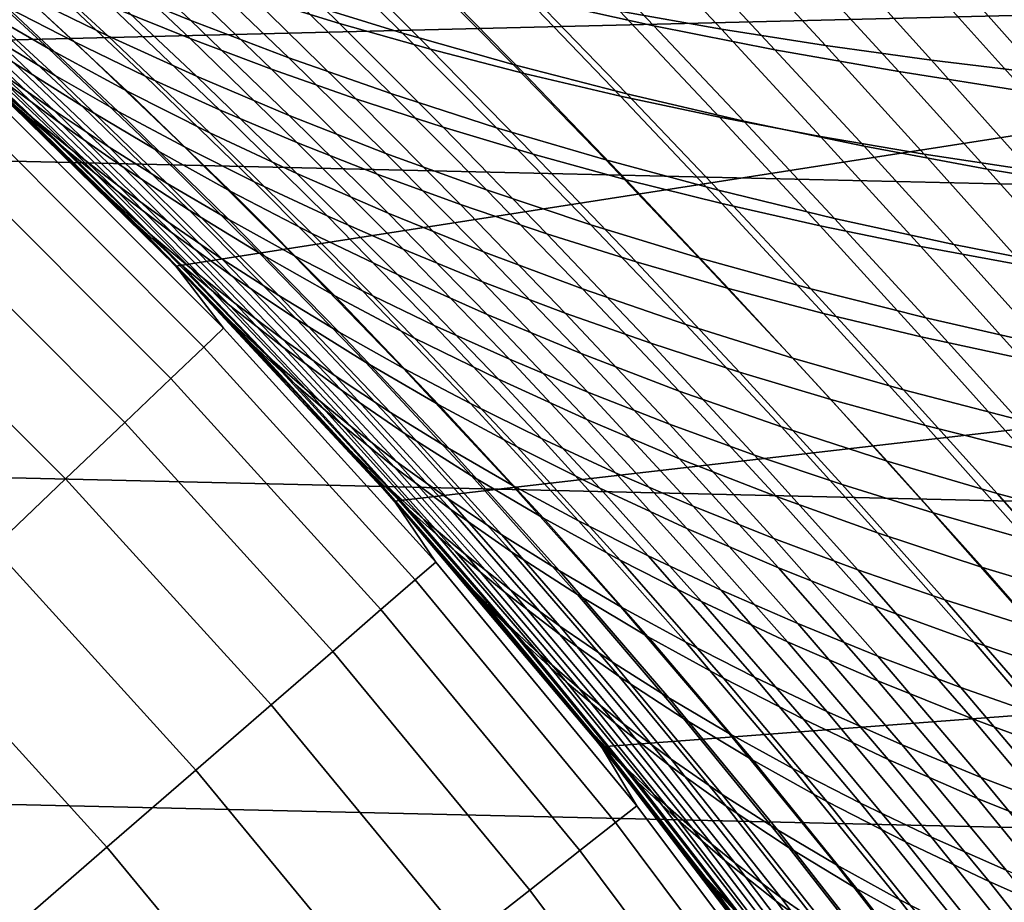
# Model space of a CAD drawing. Header units: metres. Extents: x -28 to 70, y -212 to 28.
# Tile 171 of 239: x 15.23 to 18.49, y 13.26 to 16.18. Entities that reach past the tile are written whole.
import ezdxf

# ---------------------------------------------------------------- set-up
doc = ezdxf.new("R2010")
doc.units = ezdxf.units.M
doc.layers.add('solid_10_261_102_XXX', color=7, linetype='CONTINUOUS')

msp = doc.modelspace()

# ---------------------------------------------------------------- linework, layer by layer
at = {"layer": 'solid_10_261_102_XXX'}
for points in [[(-21.156691, 17.568279, -5), (21.94552, 16.572386, -5), (22.687424, 15.541261, -5), (-21.94552, 16.572386, -5)], [(20.771799, 17.249125), (14.186542, 16.814932), (14.982368, 16.109892), (21.546238, 16.271437)], [(15.480692, 16.307676, 97.314438), (15.150466, 16.6098, 97.80468), (15.467878, 16.484259, 98.103676), (15.792743, 16.179701, 97.621788)], [(-21.94552, 16.572386, -5), (22.687424, 15.541261, -5), (23.381018, 14.476808, -5), (-22.687424, 15.541261, -5)], [(15.238788, 16.266237, 96.194435), (14.896406, 16.574593, 96.678741), (15.181817, 16.439505, 96.99971), (15.518419, 16.129484, 96.523689)], [(15.650108, 16.590458, 129.123581), (15.993521, 16.260326, 129.652634), (16.285652, 16.170101, 129.390259), (15.945509, 16.504211, 128.866028)], [(15.076754, 16.228533, 95.042366), (14.721894, 16.546419, 95.521194), (14.973234, 16.405464, 95.859871), (15.321954, 16.086668, 95.389191)], [(14.814704, 16.557917, 131.890518), (15.183752, 16.224306, 132.398849), (15.407482, 16.108843, 132.092209), (15.042739, 16.444721, 131.58934)], [(15.174341, 16.555542, 130.48114), (15.530687, 16.225433, 130.999084), (15.790187, 16.120129, 130.711563), (15.437654, 16.45343, 130.198822)], [(16.140007, 16.247585, 98.675957), (15.826487, 16.549767, 99.164291), (16.185089, 16.44306, 99.427467), (16.494133, 16.137615, 98.947037)], [(16.935631, 16.2493, 99.919678), (16.637316, 16.554848, 100.407692), (17.031662, 16.472048, 100.62796), (17.326588, 16.162701, 100.146988)], [(16.888317, 16.552044, 127.387894), (17.213425, 16.210506, 127.921028), (17.550343, 16.150778, 127.709099), (17.227182, 16.496845, 127.179329)], [(15.945509, 16.504211, 128.866028), (16.285652, 16.170101, 129.390259), (16.586966, 16.084604, 129.136032), (16.249804, 16.422804, 128.616333)], [(15.792743, 16.179701, 97.621788), (15.467878, 16.484259, 98.103676), (15.797823, 16.363327, 98.39447), (16.117678, 16.056175, 97.920624)], [(17.326588, 16.162701, 100.146988), (17.031662, 16.472048, 100.62796), (17.43531, 16.39625, 100.835205), (17.727261, 16.083103, 100.36071)], [(17.227182, 16.496845, 127.179329), (17.550343, 16.150778, 127.709099), (17.894472, 16.096691, 127.50798), (17.572933, 16.447277, 126.981117)], [(14.769315, 16.459261, 133.020599), (15.146428, 16.116846, 133.515396), (15.343581, 15.997408, 133.197876), (14.971057, 16.341335, 132.708588)], [(15.042739, 16.444721, 131.58934), (15.407482, 16.108843, 132.092209), (15.64214, 15.995438, 131.789505), (15.281469, 16.333763, 131.291946)], [(15.518419, 16.129484, 96.523689), (15.181817, 16.439505, 96.99971), (15.480692, 16.307676, 97.314438), (15.811844, 15.995811, 96.846466)], [(15.437654, 16.45343, 130.198822), (15.790187, 16.120129, 130.711563), (16.059761, 16.018246, 130.430145), (15.710784, 16.354897, 129.922409)], [(16.494133, 16.137615, 98.947037), (16.185089, 16.44306, 99.427467), (16.554947, 16.342793, 99.679573), (16.859903, 16.033987, 99.206612)], [(17.572933, 16.447277, 126.981117), (17.894472, 16.096691, 127.50798), (18.245422, 16.048323, 127.31823), (17.92518, 16.403395, 126.79377)], [(18.60281, 16.005745, 127.140373), (18.851276, 16.100578, 126.790726), (18.540989, 16.454157, 126.271507), (18.283535, 16.365246, 126.61779)], [(15.321954, 16.086668, 95.389191), (14.973234, 16.405464, 95.859871), (15.238788, 16.266237, 96.194435), (15.581675, 15.946358, 95.73172)], [(16.249804, 16.422804, 128.616333), (16.586966, 16.084604, 129.136032), (16.897249, 16.004208, 128.890717), (16.562769, 16.346598, 128.375183)], [(17.92518, 16.403395, 126.79377), (18.245422, 16.048323, 127.31823), (18.60281, 16.005745, 127.140373), (18.283535, 16.365246, 126.61779)], [(15.207068, 16.040171, 94.226593), (14.845917, 16.370937, 94.692513), (15.076754, 16.228533, 95.042366), (15.43173, 15.89738, 94.584267)], [(17.727261, 16.083103, 100.36071), (17.43531, 16.39625, 100.835205), (17.847704, 16.327534, 101.028671), (18.137093, 16.010618, 100.560043)], [(15.257833, 15.866045, 135.760071), (14.86318, 16.235382, 135.286453), (14.725789, 16.348619, 135.608551), (15.125985, 15.979445, 136.087875)], [(14.785203, 16.355171, 134.154114), (15.170547, 16.001123, 134.637299), (15.340749, 15.881471, 134.312027), (14.960338, 16.23633, 133.834442)], [(14.971057, 16.341335, 132.708588), (15.343581, 15.997408, 133.197876), (15.551907, 15.878708, 132.882721), (15.183752, 16.224306, 132.398849)], [(15.710784, 16.354897, 129.922409), (16.059761, 16.018246, 130.430145), (16.339201, 15.920176, 130.155624), (15.993521, 16.260326, 129.652634)], [(16.117678, 16.056175, 97.920624), (15.797823, 16.363327, 98.39447), (16.140007, 16.247585, 98.675957), (16.455208, 15.937694, 98.209808)], [(16.859903, 16.033987, 99.206612), (16.554947, 16.342793, 99.679573), (16.935631, 16.2493, 99.919678), (17.236891, 15.937057, 99.453712)], [(16.562769, 16.346598, 128.375183), (16.897249, 16.004208, 128.890717), (17.2162, 15.929151, 128.654953), (16.884106, 16.275805, 128.143234)], [(15.174845, 15.977146, 93.045059), (14.800925, 16.322769, 93.506905), (14.996865, 16.182314, 93.867043), (15.364289, 15.836864, 93.412827)], [(15.281469, 16.333763, 131.291946), (15.64214, 15.995438, 131.789505), (15.887523, 15.884494, 131.491516), (15.530687, 16.225433, 130.999084)], [(15.811844, 15.995811, 96.846466), (15.480692, 16.307676, 97.314438), (15.792743, 16.179701, 97.621788), (16.118773, 15.865824, 97.161598)], [(18.137093, 16.010618, 100.560043), (17.847704, 16.327534, 101.028671), (18.268286, 16.265984, 101.207603), (18.555527, 15.945354, 100.744202)], [(18.555527, 15.945354, 100.744202), (18.268286, 16.265984, 101.207603), (18.602184, 16.318464, 101.528809), (18.881144, 16.002165, 101.071533)], [(21.546238, 16.271437), (14.982368, 16.109892), (15.743198, 15.367227)], [(21.546238, 16.271437), (15.743198, 15.367227), (16.467257, 14.588675), (22.274694, 15.259029)], [(16.884106, 16.275805, 128.143234), (17.2162, 15.929151, 128.654953), (17.543438, 15.859529, 128.429321), (17.213425, 16.210506, 127.921028)], [(14.999737, 16.114616, 92.677933), (15.380067, 15.752286, 92.226715), (15.225931, 15.885392, 91.854111), (14.838763, 16.248243, 92.312767)], [(15.581675, 15.946358, 95.73172), (15.238788, 16.266237, 96.194435), (15.518419, 16.129484, 96.523689), (15.855783, 15.808351, 96.068733)], [(15.993521, 16.260326, 129.652634), (16.339201, 15.920176, 130.155624), (16.628304, 15.826315, 129.888779), (16.285652, 16.170101, 129.390259)], [(16.455208, 15.937694, 98.209808), (16.140007, 16.247585, 98.675957), (16.494133, 16.137615, 98.947037), (16.80504, 15.824852, 98.488205)], [(17.236891, 15.937057, 99.453712), (16.935631, 16.2493, 99.919678), (17.326588, 16.162701, 100.146988), (17.624544, 15.846966, 99.687508)], [(14.86318, 16.235382, 135.286453), (15.257833, 15.866045, 135.760071), (15.400709, 15.749762, 135.430359), (15.011395, 16.119322, 134.962402)], [(14.960338, 16.23633, 133.834442), (15.340749, 15.881471, 134.312027), (15.522117, 15.761054, 133.987473), (15.146428, 16.116846, 133.515396)], [(15.43173, 15.89738, 94.584267), (15.076754, 16.228533, 95.042366), (15.321954, 16.086668, 95.389191), (15.671047, 15.754983, 94.938751)], [(15.183752, 16.224306, 132.398849), (15.551907, 15.878708, 132.882721), (15.771491, 15.761415, 132.570816), (15.407482, 16.108843, 132.092209)], [(15.530687, 16.225433, 130.999084), (15.887523, 15.884494, 131.491516), (16.143427, 15.776414, 131.199051), (15.790187, 16.120129, 130.711563)], [(17.213425, 16.210506, 127.921028), (17.543438, 15.859529, 128.429321), (17.878578, 15.795436, 128.214371), (17.550343, 16.150778, 127.709099)], [(15.364289, 15.836864, 93.412827), (14.996865, 16.182314, 93.867043), (15.207068, 16.040171, 94.226593), (15.56827, 15.694798, 93.779907)], [(16.118773, 15.865824, 97.161598), (15.792743, 16.179701, 97.621788), (16.117678, 16.056175, 97.920624), (16.438919, 15.740125, 97.467903)], [(16.285652, 16.170101, 129.390259), (16.628304, 15.826315, 129.888779), (16.926859, 15.73706, 129.630371), (16.586966, 16.084604, 129.136032)], [(17.624544, 15.846966, 99.687508), (17.326588, 16.162701, 100.146988), (17.727261, 16.083103, 100.36071), (18.022306, 15.763847, 99.907181)], [(17.550343, 16.150778, 127.709099), (17.878578, 15.795436, 128.214371), (18.221235, 15.736969, 128.010696), (17.894472, 16.096691, 127.50798)], [(14.982348, 16.109911, 143.052673), (15.161324, 15.900738, 144.561661), (15.900738, 15.161324, 144.561661), (15.743177, 15.36725, 143.052673)], [(15.35021, 15.759792, 136.80426), (15.094171, 16.005186, 136.510666), (14.982348, 16.109911, 143.052673), (15.743177, 15.36725, 143.052673)], [(15.943182, 15.159649, 90.539162), (15.743198, 15.367227), (14.982368, 16.109892), (15.700871, 15.410472, 90.804291)], [(15.455972, 15.656083, 91.078369), (15.700871, 15.410472, 90.804291), (14.982368, 16.109892)], [(15.208993, 15.896117, 91.360954), (15.455972, 15.656083, 91.078369), (14.982368, 16.109892)], [(15.380067, 15.752286, 92.226715), (14.999737, 16.114616, 92.677933), (15.174845, 15.977146, 93.045059), (15.548605, 15.615315, 92.601212)], [(15.011395, 16.119322, 134.962402), (15.400709, 15.749762, 135.430359), (15.554731, 15.631273, 135.09964), (15.170547, 16.001123, 134.637299)], [(15.146428, 16.116846, 133.515396), (15.522117, 15.761054, 133.987473), (15.714762, 15.640557, 133.66452), (15.343581, 15.997408, 133.197876)], [(15.407482, 16.108843, 132.092209), (15.771491, 15.761415, 132.570816), (16.00223, 15.646025, 132.262985), (15.64214, 15.995438, 131.789505)], [(15.855783, 15.808351, 96.068733), (15.518419, 16.129484, 96.523689), (15.811844, 15.995811, 96.846466), (16.143997, 15.673258, 96.399025)], [(15.790187, 16.120129, 130.711563), (16.143427, 15.776414, 131.199051), (16.409647, 15.6716, 130.912918), (16.059761, 16.018246, 130.430145)], [(16.80504, 15.824852, 98.488205), (16.494133, 16.137615, 98.947037), (16.859903, 16.033987, 99.206612), (17.166883, 15.718237, 98.754669)], [(15.671047, 15.754983, 94.938751), (15.321954, 16.086668, 95.389191), (15.581675, 15.946358, 95.73172), (15.92518, 15.61399, 95.288757)], [(16.586966, 16.084604, 129.136032), (16.926859, 15.73706, 129.630371), (17.234657, 15.652796, 129.38118), (16.897249, 16.004208, 128.890717)], [(18.022306, 15.763847, 99.907181), (17.727261, 16.083103, 100.36071), (18.137093, 16.010618, 100.560043), (18.429621, 15.687835, 100.111885)], [(17.894472, 16.096691, 127.50798), (18.221235, 15.736969, 128.010696), (18.571028, 15.68422, 127.818848), (18.245422, 16.048323, 127.31823)], [(16.438919, 15.740125, 97.467903), (16.117678, 16.056175, 97.920624), (16.455208, 15.937694, 98.209808), (16.771997, 15.61932, 97.764229)], [(18.245422, 16.048323, 127.31823), (18.571028, 15.68422, 127.818848), (18.927568, 15.637283, 127.639389), (18.60281, 16.005745, 127.140373)], [(15.56827, 15.694798, 93.779907), (15.207068, 16.040171, 94.226593), (15.43173, 15.89738, 94.584267), (15.786989, 15.551978, 94.144966)], [(16.059761, 16.018246, 130.430145), (16.409647, 15.6716, 130.912918), (16.685984, 15.570456, 130.633911), (16.339201, 15.920176, 130.155624)], [(17.166883, 15.718237, 98.754669), (16.859903, 16.033987, 99.206612), (17.236891, 15.937057, 99.453712), (17.54031, 15.618219, 99.008217)], [(18.429621, 15.687835, 100.111885), (18.137093, 16.010618, 100.560043), (18.555527, 15.945354, 100.744202), (18.84593, 15.619061, 100.300804)], [(15.525694, 15.591456, 136.548431), (15.125985, 15.979445, 136.087875), (15.094171, 16.005186, 136.510666), (15.35021, 15.759792, 136.80426)], [(15.651918, 15.478269, 136.21489), (15.257833, 15.866045, 135.760071), (15.125985, 15.979445, 136.087875), (15.525694, 15.591456, 136.548431)], [(15.170547, 16.001123, 134.637299), (15.554731, 15.631273, 135.09964), (15.720016, 15.511257, 134.768814), (15.340749, 15.881471, 134.312027)], [(15.343581, 15.997408, 133.197876), (15.714762, 15.640557, 133.66452), (15.918797, 15.520669, 133.34407), (15.551907, 15.878708, 132.882721)], [(15.64214, 15.995438, 131.789505), (16.00223, 15.646025, 132.262985), (16.243923, 15.532943, 131.960052), (15.887523, 15.884494, 131.491516)], [(16.143997, 15.673258, 96.399025), (15.811844, 15.995811, 96.846466), (16.118773, 15.865824, 97.161598), (16.446032, 15.541688, 96.721397)], [(16.897249, 16.004208, 128.890717), (17.234657, 15.652796, 129.38118), (17.551403, 15.573772, 129.141907), (17.2162, 15.929151, 128.654953)], [(15.548605, 15.615315, 92.601212), (15.174845, 15.977146, 93.045059), (15.364289, 15.836864, 93.412827), (15.731751, 15.475492, 92.97625)], [(15.92518, 15.61399, 95.288757), (15.581675, 15.946358, 95.73172), (15.855783, 15.808351, 96.068733), (16.194004, 15.475149, 95.633034)], [(16.339201, 15.920176, 130.155624), (16.685984, 15.570456, 130.633911), (16.972229, 15.473382, 130.362839), (16.628304, 15.826315, 129.888779)], [(16.771997, 15.61932, 97.764229), (16.455208, 15.937694, 98.209808), (16.80504, 15.824852, 98.488205), (17.11772, 15.504014, 98.049385)], [(17.2162, 15.929151, 128.654953), (17.551403, 15.573772, 129.141907), (17.876717, 15.500105, 128.913132), (17.543438, 15.859529, 128.429321)], [(17.54031, 15.618219, 99.008217), (17.236891, 15.937057, 99.453712), (17.624544, 15.846966, 99.687508), (17.92477, 15.524963, 99.247978)], [(15.900738, 15.161324, 144.561661), (15.161324, 15.900738, 144.561661), (15.099116, 15.835498, 146.086594), (15.835498, 15.099116, 146.086594)], [(15.225931, 15.885392, 91.854111), (15.612879, 15.504888, 91.41201), (15.455972, 15.656083, 91.078369), (15.208993, 15.896117, 91.360954)], [(15.380067, 15.752286, 92.226715), (15.760321, 15.3725, 91.791779), (15.612879, 15.504888, 91.41201), (15.225931, 15.885392, 91.854111)], [(15.340749, 15.881471, 134.312027), (15.720016, 15.511257, 134.768814), (15.896681, 15.390392, 134.438797), (15.522117, 15.761054, 133.987473)], [(15.786989, 15.551978, 94.144966), (15.43173, 15.89738, 94.584267), (15.671047, 15.754983, 94.938751), (16.020651, 15.409435, 94.506683)], [(15.887523, 15.884494, 131.491516), (16.243923, 15.532943, 131.960052), (16.496368, 15.422576, 131.662842), (16.143427, 15.776414, 131.199051)], [(15.257833, 15.866045, 135.760071), (15.651918, 15.478269, 136.21489), (15.789391, 15.36219, 135.879501), (15.400709, 15.749762, 135.430359)], [(15.551907, 15.878708, 132.882721), (15.918797, 15.520669, 133.34407), (16.134315, 15.402053, 133.027008), (15.771491, 15.761415, 132.570816)], [(16.446032, 15.541688, 96.721397), (16.118773, 15.865824, 97.161598), (16.438919, 15.740125, 97.467903), (16.7616, 15.414249, 97.03466)], [(17.543438, 15.859529, 128.429321), (17.876717, 15.500105, 128.913132), (18.210218, 15.431904, 128.695435), (17.878578, 15.795436, 128.214371)], [(15.835498, 15.099116, 146.086594), (15.099116, 15.835498, 146.086594), (14.995213, 15.726526, 147.606766), (15.726526, 14.995213, 147.606766)], [(15.731751, 15.475492, 92.97625), (15.364289, 15.836864, 93.412827), (15.56827, 15.694798, 93.779907), (15.929712, 15.333833, 93.350479)], [(16.628304, 15.826315, 129.888779), (16.972229, 15.473382, 130.362839), (17.268183, 15.380782, 130.100494), (16.926859, 15.73706, 129.630371)], [(17.11772, 15.504014, 98.049385), (16.80504, 15.824852, 98.488205), (17.166883, 15.718237, 98.754669), (17.475792, 15.394802, 98.322227)], [(17.92477, 15.524963, 99.247978), (17.624544, 15.846966, 99.687508), (18.022306, 15.763847, 99.907181), (18.319712, 15.438621, 99.473099)], [(16.194004, 15.475149, 95.633034), (15.855783, 15.808351, 96.068733), (16.143997, 15.673258, 96.399025), (16.477232, 15.339068, 95.97036)], [(17.878578, 15.795436, 128.214371), (18.210218, 15.431904, 128.695435), (18.551529, 15.369281, 128.489426), (18.221235, 15.736969, 128.010696)], [(15.604395, 15.508155, 137.089478), (15.35021, 15.759792, 136.80426), (15.743177, 15.36725, 143.052673)], [(15.925197, 15.18308, 136.991867), (15.525694, 15.591456, 136.548431), (15.35021, 15.759792, 136.80426), (15.604395, 15.508155, 137.089478)], [(15.760321, 15.3725, 91.791779), (15.380067, 15.752286, 92.226715), (15.548605, 15.615315, 92.601212), (15.922444, 15.236278, 92.173347)], [(15.400709, 15.749762, 135.430359), (15.789391, 15.36219, 135.879501), (15.938229, 15.243886, 135.543167), (15.554731, 15.631273, 135.09964)], [(15.522117, 15.761054, 133.987473), (15.896681, 15.390392, 134.438797), (16.084841, 15.269356, 134.110504), (15.714762, 15.640557, 133.66452)], [(16.020651, 15.409435, 94.506683), (15.671047, 15.754983, 94.938751), (15.92518, 15.61399, 95.288757), (16.269421, 15.268169, 94.863724)], [(15.771491, 15.761415, 132.570816), (16.134315, 15.402053, 133.027008), (16.361216, 15.285206, 132.714188), (16.00223, 15.646025, 132.262985)], [(16.143427, 15.776414, 131.199051), (16.496368, 15.422576, 131.662842), (16.759365, 15.31533, 131.372177), (16.409647, 15.6716, 130.912918)], [(18.319712, 15.438621, 99.473099), (18.022306, 15.763847, 99.907181), (18.429621, 15.687835, 100.111885), (18.724577, 15.359344, 99.682709)], [(15.726526, 14.995213, 147.606766), (14.995213, 15.726526, 147.606766), (14.849775, 15.573997, 149.119751), (15.573997, 14.849775, 149.119751)], [(16.7616, 15.414249, 97.03466), (16.438919, 15.740125, 97.467903), (16.771997, 15.61932, 97.764229), (17.09042, 15.291552, 97.337608)], [(16.926859, 15.73706, 129.630371), (17.268183, 15.380782, 130.100494), (17.573635, 15.293052, 129.847702), (17.234657, 15.652796, 129.38118)], [(17.475792, 15.394802, 98.322227), (17.166883, 15.718237, 98.754669), (17.54031, 15.618219, 99.008217), (17.845795, 15.292069, 98.581711)], [(18.221235, 15.736969, 128.010696), (18.551529, 15.369281, 128.489426), (18.900265, 15.312345, 128.29567), (18.571028, 15.68422, 127.818848)], [(15.929712, 15.333833, 93.350479), (15.56827, 15.694798, 93.779907), (15.786989, 15.551978, 94.144966), (16.142694, 15.191348, 93.722549)], [(18.724577, 15.359344, 99.682709), (18.429621, 15.687835, 100.111885), (18.84593, 15.619061, 100.300804), (19.138809, 15.287289, 99.875954)], [(15.999379, 15.105822, 90.985458), (15.700871, 15.410472, 90.804291), (15.455972, 15.656083, 91.078369), (15.612879, 15.504888, 91.41201)], [(16.477232, 15.339068, 95.97036), (16.143997, 15.673258, 96.399025), (16.446032, 15.541688, 96.721397), (16.774584, 15.206357, 96.2995)], [(16.409647, 15.6716, 130.912918), (16.759365, 15.31533, 131.372177), (17.032711, 15.21161, 131.088882), (16.685984, 15.570456, 130.633911)], [(17.234657, 15.652796, 129.38118), (17.573635, 15.293052, 129.847702), (17.888292, 15.21045, 129.605118), (17.551403, 15.573772, 129.141907)], [(15.554731, 15.631273, 135.09964), (15.938229, 15.243886, 135.543167), (16.098551, 15.124022, 135.206818), (15.720016, 15.511257, 134.768814)], [(15.714762, 15.640557, 133.66452), (16.084841, 15.269356, 134.110504), (16.284616, 15.148826, 133.784836), (15.918797, 15.520669, 133.34407)], [(16.00223, 15.646025, 132.262985), (16.361216, 15.285206, 132.714188), (16.599295, 15.170531, 132.406433), (16.243923, 15.532943, 131.960052)], [(17.09042, 15.291552, 97.337608), (16.771997, 15.61932, 97.764229), (17.11772, 15.504014, 98.049385), (17.432203, 15.174202, 97.629036)], [(16.045671, 15.070539, 136.652557), (15.651918, 15.478269, 136.21489), (15.525694, 15.591456, 136.548431), (15.925197, 15.18308, 136.991867)], [(15.922444, 15.236278, 92.173347), (15.548605, 15.615315, 92.601212), (15.731751, 15.475492, 92.97625), (16.099457, 15.097211, 92.555344)], [(16.269421, 15.268169, 94.863724), (15.92518, 15.61399, 95.288757), (16.194004, 15.475149, 95.633034), (16.533173, 15.128922, 95.214828)], [(17.845795, 15.292069, 98.581711), (17.54031, 15.618219, 99.008217), (17.92477, 15.524963, 99.247978), (18.227179, 15.195994, 98.82695)], [(15.573997, 14.849775, 149.119751), (14.849775, 15.573997, 149.119751), (14.663034, 15.378148, 150.623184), (15.378148, 14.663034, 150.623184)], [(16.685984, 15.570456, 130.633911), (17.032711, 15.21161, 131.088882), (17.316206, 15.111822, 130.813766), (16.972229, 15.473382, 130.362839)], [(17.551403, 15.573772, 129.141907), (17.888292, 15.21045, 129.605118), (18.211784, 15.133105, 129.373398), (17.876717, 15.500105, 128.913132)], [(-22.687424, 15.541261, -5), (23.381018, 14.476808, -5), (24.02458, 13.381686, -5), (-23.381018, 14.476808, -5)], [(16.142694, 15.191348, 93.722549), (15.786989, 15.551978, 94.144966), (16.020651, 15.409435, 94.506683), (16.370901, 15.049052, 94.091095)], [(16.243923, 15.532943, 131.960052), (16.599295, 15.170531, 132.406433), (16.848351, 15.058435, 132.104599), (16.496368, 15.422576, 131.662842)], [(16.774584, 15.206357, 96.2995), (16.446032, 15.541688, 96.721397), (16.7616, 15.414249, 97.03466), (17.085772, 15.077623, 96.619232)], [(18.227179, 15.195994, 98.82695), (17.92477, 15.524963, 99.247978), (18.319712, 15.438621, 99.473099), (18.619392, 15.106748, 99.05706)], [(15.856096, 15.250712, 137.366425), (15.604395, 15.508155, 137.089478), (15.743177, 15.36725, 143.052673)], [(15.925197, 15.18308, 136.991867), (15.604395, 15.508155, 137.089478), (15.856096, 15.250712, 137.366425)], [(15.760321, 15.3725, 91.791779), (16.140245, 14.97437, 91.372139), (15.999379, 15.105822, 90.985458), (15.612879, 15.504888, 91.41201)], [(15.720016, 15.511257, 134.768814), (16.098551, 15.124022, 135.206818), (16.270477, 15.003262, 134.871384), (15.896681, 15.390392, 134.438797)], [(15.918797, 15.520669, 133.34407), (16.284616, 15.148826, 133.784836), (16.496098, 15.029462, 133.462692), (16.134315, 15.402053, 133.027008)], [(17.432203, 15.174202, 97.629036), (17.11772, 15.504014, 98.049385), (17.475792, 15.394802, 98.322227), (17.786659, 15.062801, 97.907761)], [(17.876717, 15.500105, 128.913132), (18.211784, 15.133105, 129.373398), (18.543732, 15.061141, 129.153137), (18.210218, 15.431904, 128.695435)], [(15.651918, 15.478269, 136.21489), (16.045671, 15.070539, 136.652557), (16.177628, 14.955149, 136.311462), (15.789391, 15.36219, 135.879501)], [(16.099457, 15.097211, 92.555344), (15.731751, 15.475492, 92.97625), (15.929712, 15.333833, 93.350479), (16.291569, 14.956293, 92.936394)], [(16.533173, 15.128922, 95.214828), (16.194004, 15.475149, 95.633034), (16.477232, 15.339068, 95.97036), (16.811623, 14.992295, 95.558731)], [(16.972229, 15.473382, 130.362839), (17.316206, 15.111822, 130.813766), (17.609646, 15.016374, 130.547668), (17.268183, 15.380782, 130.100494)], [(18.210218, 15.431904, 128.695435), (18.543732, 15.061141, 129.153137), (18.883757, 14.994682, 128.944946), (18.551529, 15.369281, 128.489426)], [(18.619392, 15.106748, 99.05706), (18.319712, 15.438621, 99.473099), (18.724577, 15.359344, 99.682709), (19.021879, 15.024498, 99.271156)], [(15.999379, 15.105822, 90.985458), (15.943182, 15.159649, 90.539162), (15.700871, 15.410472, 90.804291)], [(16.370901, 15.049052, 94.091095), (16.020651, 15.409435, 94.506683), (16.269421, 15.268169, 94.863724), (16.614508, 14.907929, 94.454781)], [(16.134315, 15.402053, 133.027008), (16.496098, 15.029462, 133.462692), (16.719187, 14.91175, 133.144958), (16.361216, 15.285206, 132.714188)], [(16.496368, 15.422576, 131.662842), (16.848351, 15.058435, 132.104599), (17.108187, 14.949324, 131.809525), (16.759365, 15.31533, 131.372177)], [(17.085772, 15.077623, 96.619232), (16.7616, 15.414249, 97.03466), (17.09042, 15.291552, 97.337608), (17.410515, 14.953474, 96.928337)], [(17.786659, 15.062801, 97.907761), (17.475792, 15.394802, 98.322227), (17.845795, 15.292069, 98.581711), (18.153372, 14.957744, 98.172722)], [(15.378148, 14.663034, 150.623184), (14.663034, 15.378148, 150.623184), (14.435283, 15.139289, 152.1147), (15.139289, 14.435283, 152.1147)], [(15.743177, 15.36725, 143.052673), (15.900738, 15.161324, 144.561661), (16.604134, 14.387563, 144.561661), (16.467236, 14.588698, 143.052673)], [(16.105282, 14.987324, 137.635132), (15.856096, 15.250712, 137.366425), (15.743177, 15.36725, 143.052673), (16.467236, 14.588698, 143.052673)], [(16.652809, 14.376507, 89.796791), (16.467257, 14.588675), (15.743198, 15.367227), (16.41947, 14.642439, 90.036079)], [(16.182796, 14.903594, 90.283318), (16.41947, 14.642439, 90.036079), (15.743198, 15.367227)], [(15.943182, 15.159649, 90.539162), (16.182796, 14.903594, 90.283318), (15.743198, 15.367227)], [(16.140245, 14.97437, 91.372139), (15.760321, 15.3725, 91.791779), (15.922444, 15.236278, 92.173347), (16.296083, 14.839162, 91.760498)], [(15.789391, 15.36219, 135.879501), (16.177628, 14.955149, 136.311462), (16.321186, 14.837558, 135.969513), (15.938229, 15.243886, 135.543167)], [(15.896681, 15.390392, 134.438797), (16.270477, 15.003262, 134.871384), (16.454126, 14.882272, 134.537781), (16.084841, 15.269356, 134.110504)], [(17.268183, 15.380782, 130.100494), (17.609646, 15.016374, 130.547668), (17.912827, 14.925662, 130.291382), (17.573635, 15.293052, 129.847702)], [(16.291569, 14.956293, 92.936394), (15.929712, 15.333833, 93.350479), (16.142694, 15.191348, 93.722549), (16.498985, 14.814514, 93.315125)], [(16.811623, 14.992295, 95.558731), (16.477232, 15.339068, 95.97036), (16.774584, 15.206357, 96.2995), (17.104488, 14.858893, 95.894203)], [(16.759365, 15.31533, 131.372177), (17.108187, 14.949324, 131.809525), (17.378599, 14.843602, 131.522034), (17.032711, 15.21161, 131.088882)], [(16.084841, 15.269356, 134.110504), (16.454126, 14.882272, 134.537781), (16.649616, 14.761717, 134.206955), (16.284616, 15.148826, 133.784836)], [(16.614508, 14.907929, 94.454781), (16.269421, 15.268169, 94.863724), (16.533173, 15.128922, 95.214828), (16.873384, 14.768711, 94.812309)], [(16.361216, 15.285206, 132.714188), (16.719187, 14.91175, 133.144958), (16.953678, 14.796094, 132.832474), (16.599295, 15.170531, 132.406433)], [(17.410515, 14.953474, 96.928337), (17.09042, 15.291552, 97.337608), (17.432203, 15.174202, 97.629036), (17.748526, 14.834517, 97.225586)], [(17.573635, 15.293052, 129.847702), (17.912827, 14.925662, 130.291382), (18.225458, 14.839954, 130.045654), (17.888292, 15.21045, 129.605118)], [(18.153372, 14.957744, 98.172722), (17.845795, 15.292069, 98.581711), (18.227179, 15.195994, 98.82695), (18.531794, 14.85922, 98.423004)], [(16.323254, 14.754283, 137.418137), (15.925197, 15.18308, 136.991867), (15.856096, 15.250712, 137.366425), (16.105282, 14.987324, 137.635132)], [(16.296083, 14.839162, 91.760498), (15.922444, 15.236278, 92.173347), (16.099457, 15.097211, 92.555344), (16.467108, 14.701163, 92.149155)], [(15.938229, 15.243886, 135.543167), (16.321186, 14.837558, 135.969513), (16.476461, 14.718412, 135.62767), (16.098551, 15.124022, 135.206818)], [(22.274694, 15.259029), (16.467257, 14.588675), (17.152847, 13.776059), (22.955627, 14.214048)], [(17.104488, 14.858893, 95.894203), (16.774584, 15.206357, 96.2995), (17.085772, 15.077623, 96.619232), (17.411484, 14.72932, 96.219978)], [(17.032711, 15.21161, 131.088882), (17.378599, 14.843602, 131.522034), (17.659386, 14.741674, 131.242996), (17.316206, 15.111822, 130.813766)], [(17.888292, 15.21045, 129.605118), (18.225458, 14.839954, 130.045654), (18.547169, 14.759389, 129.811111), (18.211784, 15.133105, 129.373398)], [(18.531794, 14.85922, 98.423004), (18.227179, 15.195994, 98.82695), (18.619392, 15.106748, 99.05706), (18.92137, 14.767412, 98.6577)], [(16.437885, 14.642817, 137.073074), (16.045671, 15.070539, 136.652557), (15.925197, 15.18308, 136.991867), (16.323254, 14.754283, 137.418137)], [(16.498985, 14.814514, 93.315125), (16.142694, 15.191348, 93.722549), (16.370901, 15.049052, 94.091095), (16.721916, 14.672867, 93.690163)], [(16.599295, 15.170531, 132.406433), (16.953678, 14.796094, 132.832474), (17.199375, 14.682894, 132.526108), (16.848351, 15.058435, 132.104599)], [(17.748526, 14.834517, 97.225586), (17.432203, 15.174202, 97.629036), (17.786659, 15.062801, 97.907761), (18.099516, 14.721354, 97.509766)], [(16.604134, 14.387563, 144.561661), (15.900738, 15.161324, 144.561661), (15.835498, 15.099116, 146.086594), (16.536007, 14.328531, 146.086594)], [(15.999379, 15.105822, 90.985458), (16.384651, 14.687398, 90.574516), (16.182796, 14.903594, 90.283318), (15.943182, 15.159649, 90.539162)], [(16.284616, 15.148826, 133.784836), (16.649616, 14.761717, 134.206955), (16.857042, 14.642241, 133.879791), (16.496098, 15.029462, 133.462692)], [(18.211784, 15.133105, 129.373398), (18.547169, 14.759389, 129.811111), (18.877586, 14.684099, 129.588379), (18.543732, 15.061141, 129.153137)], [(16.536007, 14.328531, 146.086594), (15.835498, 15.099116, 146.086594), (15.726526, 14.995213, 147.606766), (16.422215, 14.22993, 147.606766)], [(16.140245, 14.97437, 91.372139), (16.519047, 14.557128, 90.967842), (16.384651, 14.687398, 90.574516), (15.999379, 15.105822, 90.985458)], [(16.098551, 15.124022, 135.206818), (16.476461, 14.718412, 135.62767), (16.643578, 14.598361, 135.286835), (16.270477, 15.003262, 134.871384)], [(16.873384, 14.768711, 94.812309), (16.533173, 15.128922, 95.214828), (16.811623, 14.992295, 95.558731), (17.147249, 14.631989, 95.162407)], [(17.316206, 15.111822, 130.813766), (17.659386, 14.741674, 131.242996), (17.95035, 14.643948, 130.973221), (17.609646, 15.016374, 130.547668)], [(16.045671, 15.070539, 136.652557), (16.437885, 14.642817, 137.073074), (16.564249, 14.528585, 136.726318), (16.177628, 14.955149, 136.311462)], [(16.467108, 14.701163, 92.149155), (16.099457, 15.097211, 92.555344), (16.291569, 14.956293, 92.936394), (16.653521, 14.561337, 92.536713)], [(17.411484, 14.72932, 96.219978), (17.085772, 15.077623, 96.619232), (17.410515, 14.953474, 96.928337), (17.732323, 14.604175, 96.534828)], [(16.721916, 14.672867, 93.690163), (16.370901, 15.049052, 94.091095), (16.614508, 14.907929, 94.454781), (16.960537, 14.532313, 94.060135)], [(16.848351, 15.058435, 132.104599), (17.199375, 14.682894, 132.526108), (17.45607, 14.572551, 132.226715), (17.108187, 14.949324, 131.809525)], [(18.099516, 14.721354, 97.509766), (17.786659, 15.062801, 97.907761), (18.153372, 14.957744, 98.172722), (18.463068, 14.614381, 97.779785)], [(16.270477, 15.003262, 134.871384), (16.643578, 14.598361, 135.286835), (16.822651, 14.478051, 134.947983), (16.454126, 14.882272, 134.537781)], [(16.496098, 15.029462, 133.462692), (16.857042, 14.642241, 133.879791), (17.076305, 14.524326, 133.557205), (16.719187, 14.91175, 133.144958)], [(17.609646, 15.016374, 130.547668), (17.95035, 14.643948, 130.973221), (18.251282, 14.55082, 130.713577), (17.912827, 14.925662, 130.291382)], [(16.422215, 14.22993, 147.606766), (15.726526, 14.995213, 147.606766), (15.573997, 14.849775, 149.119751), (16.262938, 14.091915, 149.119751)], [(16.351461, 14.718346, 137.895065), (16.105282, 14.987324, 137.635132), (16.467236, 14.588698, 143.052673)], [(16.323254, 14.754283, 137.418137), (16.105282, 14.987324, 137.635132), (16.351461, 14.718346, 137.895065)], [(16.519047, 14.557128, 90.967842), (16.140245, 14.97437, 91.372139), (16.296083, 14.839162, 91.760498), (16.668726, 14.423228, 91.362717)], [(17.147249, 14.631989, 95.162407), (16.811623, 14.992295, 95.558731), (17.104488, 14.858893, 95.894203), (17.435812, 14.498359, 95.503807)], [(16.177628, 14.955149, 136.311462), (16.564249, 14.528585, 136.726318), (16.702463, 14.412215, 136.378815), (16.321186, 14.837558, 135.969513)], [(16.653521, 14.561337, 92.536713), (16.291569, 14.956293, 92.936394), (16.498985, 14.814514, 93.315125), (16.855536, 14.420649, 92.921791)], [(17.108187, 14.949324, 131.809525), (17.45607, 14.572551, 132.226715), (17.723566, 14.465467, 131.935135), (17.378599, 14.843602, 131.522034)], [(17.732323, 14.604175, 96.534828), (17.410515, 14.953474, 96.928337), (17.748526, 14.834517, 97.225586), (18.066723, 14.484063, 96.837486)], [(18.463068, 14.614381, 97.779785), (18.153372, 14.957744, 98.172722), (18.531794, 14.85922, 98.423004), (18.838638, 14.513799, 98.034714)], [(16.767885, 14.248829, 90.179306), (16.41947, 14.642439, 90.036079), (16.182796, 14.903594, 90.283318), (16.384651, 14.687398, 90.574516)], [(16.960537, 14.532313, 94.060135), (16.614508, 14.907929, 94.454781), (16.873384, 14.768711, 94.812309), (17.214716, 14.393568, 94.423729)], [(16.719187, 14.91175, 133.144958), (17.076305, 14.524326, 133.557205), (17.307198, 14.408364, 133.240067), (16.953678, 14.796094, 132.832474)], [(17.912827, 14.925662, 130.291382), (18.251282, 14.55082, 130.713577), (18.561895, 14.462562, 130.464767), (18.225458, 14.839954, 130.045654)], [(16.454126, 14.882272, 134.537781), (16.822651, 14.478051, 134.947983), (17.013802, 14.358132, 134.612015), (16.649616, 14.761717, 134.206955)], [(16.262938, 14.091915, 149.119751), (15.573997, 14.849775, 149.119751), (15.378148, 14.663034, 150.623184), (16.058424, 13.914704, 150.623184)], [(16.668726, 14.423228, 91.362717), (16.296083, 14.839162, 91.760498), (16.467108, 14.701163, 92.149155), (16.833899, 14.286629, 91.757736)], [(16.321186, 14.837558, 135.969513), (16.702463, 14.412215, 136.378815), (16.852646, 14.294334, 136.031525), (16.476461, 14.718412, 135.62767)], [(17.435812, 14.498359, 95.503807), (17.104488, 14.858893, 95.894203), (17.411484, 14.72932, 96.219978), (17.738789, 14.368411, 95.835243)], [(17.378599, 14.843602, 131.522034), (17.723566, 14.465467, 131.935135), (18.001657, 14.362042, 131.652237), (17.659386, 14.741674, 131.242996)], [(18.225458, 14.839954, 130.045654), (18.561895, 14.462562, 130.464767), (18.881821, 14.379316, 130.227448), (18.547169, 14.759389, 129.811111)], [(16.855536, 14.420649, 92.921791), (16.498985, 14.814514, 93.315125), (16.721916, 14.672867, 93.690163), (17.073357, 14.280061, 93.302979)], [(18.066723, 14.484063, 96.837486), (17.748526, 14.834517, 97.225586), (18.099516, 14.721354, 97.509766), (18.414392, 14.369577, 97.126717)], [(16.953678, 14.796094, 132.832474), (17.307198, 14.408364, 133.240067), (17.549517, 14.294749, 132.92923), (17.199375, 14.682894, 132.526108)], [(16.718246, 14.305422, 137.826813), (16.323254, 14.754283, 137.418137), (16.351461, 14.718346, 137.895065), (16.59436, 14.443933, 138.145905)], [(16.826992, 14.195431, 137.476074), (16.437885, 14.642817, 137.073074), (16.323254, 14.754283, 137.418137), (16.718246, 14.305422, 137.826813)], [(16.649616, 14.761717, 134.206955), (17.013802, 14.358132, 134.612015), (17.217125, 14.239231, 134.279907), (16.857042, 14.642241, 133.879791)], [(17.214716, 14.393568, 94.423729), (16.873384, 14.768711, 94.812309), (17.147249, 14.631989, 95.162407), (17.484167, 14.257211, 94.779671)], [(17.659386, 14.741674, 131.242996), (18.001657, 14.362042, 131.652237), (18.290144, 14.262679, 131.37886), (17.95035, 14.643948, 130.973221)], [(16.59436, 14.443933, 138.145905), (16.351461, 14.718346, 137.895065), (16.467236, 14.588698, 143.052673)], [(16.476461, 14.718412, 135.62767), (16.852646, 14.294334, 136.031525), (17.014915, 14.175569, 135.685379), (16.643578, 14.598361, 135.286835)], [(17.738789, 14.368411, 95.835243), (17.411484, 14.72932, 96.219978), (17.732323, 14.604175, 96.534828), (18.055889, 14.242741, 96.155457)], [(18.414392, 14.369577, 97.126717), (18.099516, 14.721354, 97.509766), (18.463068, 14.614381, 97.779785), (18.774912, 14.261118, 97.401428)], [(16.519047, 14.557128, 90.967842), (16.895908, 14.120016, 90.57901), (16.767885, 14.248829, 90.179306), (16.384651, 14.687398, 90.574516)], [(16.833899, 14.286629, 91.757736), (16.467108, 14.701163, 92.149155), (16.653521, 14.561337, 92.536713), (17.014769, 14.148265, 92.151489)], [(17.199375, 14.682894, 132.526108), (17.549517, 14.294749, 132.92923), (17.803057, 14.183875, 132.625565), (17.45607, 14.572551, 132.226715)], [(16.058424, 13.914704, 150.623184), (15.378148, 14.663034, 150.623184), (15.139289, 14.435283, 152.1147), (15.809, 13.698576, 152.1147)], [(16.767885, 14.248829, 90.179306), (16.652809, 14.376507, 89.796791), (16.41947, 14.642439, 90.036079)], [(16.437885, 14.642817, 137.073074), (16.826992, 14.195431, 137.476074), (16.947739, 14.082796, 137.123749), (16.564249, 14.528585, 136.726318)], [(17.073357, 14.280061, 93.302979), (16.721916, 14.672867, 93.690163), (16.960537, 14.532313, 94.060135), (17.307159, 14.140512, 93.678909)], [(16.857042, 14.642241, 133.879791), (17.217125, 14.239231, 134.279907), (17.432516, 14.121816, 133.952515), (17.076305, 14.524326, 133.557205)], [(17.95035, 14.643948, 130.973221), (18.290144, 14.262679, 131.37886), (18.58882, 14.16777, 131.115891), (18.251282, 14.55082, 130.713577)], [(17.484167, 14.257211, 94.779671), (17.147249, 14.631989, 95.162407), (17.435812, 14.498359, 95.503807), (17.768599, 14.123822, 95.126656)], [(18.774912, 14.261118, 97.401428), (18.463068, 14.614381, 97.779785), (18.838638, 14.513799, 98.034714), (19.147738, 14.158891, 97.66066)], [(16.467236, 14.588698, 143.052673), (16.604134, 14.387563, 144.561661), (17.269915, 13.58121, 144.561661), (17.152836, 13.776074, 143.052673)], [(16.833906, 14.164025, 138.38797), (16.59436, 14.443933, 138.145905), (16.467236, 14.588698, 143.052673), (17.152836, 13.776074, 143.052673)], [(17.33301, 13.548682, 89.125954), (17.152847, 13.776059), (16.467257, 14.588675), (17.109547, 13.829802, 89.342079)], [(16.882767, 14.10575, 89.565674), (17.109547, 13.829802, 89.342079), (16.467257, 14.588675)], [(16.652809, 14.376507, 89.796791), (16.882767, 14.10575, 89.565674), (16.467257, 14.588675)], [(16.643578, 14.598361, 135.286835), (17.014915, 14.175569, 135.685379), (17.189388, 14.056544, 135.341339), (16.822651, 14.478051, 134.947983)], [(18.055889, 14.242741, 96.155457), (17.732323, 14.604175, 96.534828), (18.066723, 14.484063, 96.837486), (18.386829, 14.121939, 96.463165)], [(16.895908, 14.120016, 90.57901), (16.519047, 14.557128, 90.967842), (16.668726, 14.423228, 91.362717), (17.039549, 13.987741, 90.980103)], [(17.014769, 14.148265, 92.151489), (16.653521, 14.561337, 92.536713), (16.855536, 14.420649, 92.921791), (17.21154, 14.009066, 92.54258)], [(17.45607, 14.572551, 132.226715), (17.803057, 14.183875, 132.625565), (18.067616, 14.076135, 132.329941), (17.723566, 14.465467, 131.935135)], [(18.251282, 14.55082, 130.713577), (18.58882, 14.16777, 131.115891), (18.897394, 14.077588, 130.864044), (18.561895, 14.462562, 130.464767)], [(16.564249, 14.528585, 136.726318), (16.947739, 14.082796, 137.123749), (17.080603, 13.968122, 136.770798), (16.702463, 14.412215, 136.378815)], [(17.307159, 14.140512, 93.678909), (16.960537, 14.532313, 94.060135), (17.214716, 14.393568, 94.423729), (17.556814, 14.002695, 94.048248)], [(17.076305, 14.524326, 133.557205), (17.432516, 14.121816, 133.952515), (17.659769, 14.006269, 133.630753), (17.307198, 14.408364, 133.240067)], [(16.822651, 14.478051, 134.947983), (17.189388, 14.056544, 135.341339), (17.376184, 13.93789, 135.000351), (17.013802, 14.358132, 134.612015)], [(17.768599, 14.123822, 95.126656), (17.435812, 14.498359, 95.503807), (17.738789, 14.368411, 95.835243), (18.067719, 13.993979, 95.463417)], [(18.386829, 14.121939, 96.463165), (18.066723, 14.484063, 96.837486), (18.414392, 14.369577, 97.126717), (18.731316, 14.006592, 96.757111)], [(-23.381018, 14.476808, -5), (24.02458, 13.381686, -5), (24.617012, 12.257764, -5), (-24.02458, 13.381686, -5)], [(17.723566, 14.465467, 131.935135), (18.067616, 14.076135, 132.329941), (18.342987, 13.971922, 132.043228), (18.001657, 14.362042, 131.652237)], [(15.809, 13.698576, 152.1147), (15.139289, 14.435283, 152.1147), (14.857796, 14.16688, 153.591949), (15.515054, 13.443871, 153.591949)], [(17.108555, 13.836851, 138.217422), (16.718246, 14.305422, 137.826813), (16.59436, 14.443933, 138.145905), (16.833906, 14.164025, 138.38797)], [(17.039549, 13.987741, 90.980103), (16.668726, 14.423228, 91.362717), (16.833899, 14.286629, 91.757736), (17.199007, 13.852897, 91.38118)], [(17.21154, 14.009066, 92.54258), (16.855536, 14.420649, 92.921791), (17.073357, 14.280061, 93.302979), (17.424421, 13.869966, 92.929604)], [(17.269915, 13.58121, 144.561661), (16.604134, 14.387563, 144.561661), (16.536007, 14.328531, 146.086594), (17.199055, 13.525487, 146.086594)], [(16.702463, 14.412215, 136.378815), (17.080603, 13.968122, 136.770798), (17.2257, 13.852008, 136.418182), (16.852646, 14.294334, 136.031525)], [(17.556814, 14.002695, 94.048248), (17.214716, 14.393568, 94.423729), (17.484167, 14.257211, 94.779671), (17.822021, 13.867172, 94.409691)], [(17.307198, 14.408364, 133.240067), (17.659769, 14.006269, 133.630753), (17.898674, 13.892972, 133.315491), (17.549517, 14.294749, 132.92923)], [(17.147945, 13.789765, 89.800133), (16.882767, 14.10575, 89.565674), (16.652809, 14.376507, 89.796791), (16.767885, 14.248829, 90.179306)], [(17.013802, 14.358132, 134.612015), (17.376184, 13.93789, 135.000351), (17.575396, 13.820212, 134.663361), (17.217125, 14.239231, 134.279907)], [(18.067719, 13.993979, 95.463417), (17.738789, 14.368411, 95.835243), (18.055889, 14.242741, 96.155457), (18.381237, 13.868264, 95.788658)], [(18.001657, 14.362042, 131.652237), (18.342987, 13.971922, 132.043228), (18.628969, 13.871631, 131.766296), (18.290144, 14.262679, 131.37886)], [(18.731316, 14.006592, 96.757111), (18.414392, 14.369577, 97.126717), (18.774912, 14.261118, 97.401428), (19.088926, 13.897095, 97.036179)], [(17.199055, 13.525487, 146.086594), (16.536007, 14.328531, 146.086594), (16.422215, 14.22993, 147.606766), (17.080702, 13.432412, 147.606766)], [(17.211424, 13.72871, 137.861145), (16.826992, 14.195431, 137.476074), (16.718246, 14.305422, 137.826813), (17.108555, 13.836851, 138.217422)], [(17.199007, 13.852897, 91.38118), (16.833899, 14.286629, 91.757736), (17.014769, 14.148265, 92.151489), (17.374481, 13.716382, 91.780815)], [(16.852646, 14.294334, 136.031525), (17.2257, 13.852008, 136.418182), (17.383142, 13.735059, 136.066849), (17.014915, 14.175569, 135.685379)], [(17.549517, 14.294749, 132.92923), (17.898674, 13.892972, 133.315491), (18.149021, 13.78231, 133.007614), (17.803057, 14.183875, 132.625565)], [(17.424421, 13.869966, 92.929604), (17.073357, 14.280061, 93.302979), (17.307159, 14.140512, 93.678909), (17.653585, 13.731871, 93.311157)], [(17.822021, 13.867172, 94.409691), (17.484167, 14.257211, 94.779671), (17.768599, 14.123822, 95.126656), (18.102489, 13.734506, 94.76194)], [(18.290144, 14.262679, 131.37886), (18.628969, 13.871631, 131.766296), (18.92535, 13.775648, 131.500015), (18.58882, 14.16777, 131.115891)], [(17.080702, 13.432412, 147.606766), (16.422215, 14.22993, 147.606766), (16.262938, 14.091915, 149.119751), (16.915037, 13.302133, 149.119751)], [(16.895908, 14.120016, 90.57901), (17.269697, 13.662704, 90.205933), (17.147945, 13.789765, 89.800133), (16.767885, 14.248829, 90.179306)], [(17.217125, 14.239231, 134.279907), (17.575396, 13.820212, 134.663361), (17.786913, 13.703963, 134.331284), (17.432516, 14.121816, 133.952515)], [(18.381237, 13.868264, 95.788658), (18.055889, 14.242741, 96.155457), (18.386829, 14.121939, 96.463165), (18.708862, 13.747254, 96.101097)], [(16.826992, 14.195431, 137.476074), (17.211424, 13.72871, 137.861145), (17.326584, 13.618081, 137.503403), (16.947739, 14.082796, 137.123749)], [(22.955627, 14.214048), (17.152847, 13.776059), (17.798374, 12.931275), (23.587578, 13.138727)], [(15.515054, 13.443871, 153.591949), (14.857796, 14.16688, 153.591949), (14.534111, 13.858247, 155.052612), (15.177051, 13.15099, 155.052612)], [(17.069912, 13.878693, 138.621475), (16.833906, 14.164025, 138.38797), (17.152836, 13.776074, 143.052673)], [(17.108555, 13.836851, 138.217422), (16.833906, 14.164025, 138.38797), (17.069912, 13.878693, 138.621475)], [(17.014915, 14.175569, 135.685379), (17.383142, 13.735059, 136.066849), (17.553045, 13.617876, 135.717773), (17.189388, 14.056544, 135.341339)], [(17.803057, 14.183875, 132.625565), (18.149021, 13.78231, 133.007614), (18.410604, 13.674664, 132.707977), (18.067616, 14.076135, 132.329941)], [(17.269697, 13.662704, 90.205933), (16.895908, 14.120016, 90.57901), (17.039549, 13.987741, 90.980103), (17.407419, 13.532385, 90.612953)], [(17.374481, 13.716382, 91.780815), (17.014769, 14.148265, 92.151489), (17.21154, 14.009066, 92.54258), (17.566177, 13.579092, 92.177597)], [(17.653585, 13.731871, 93.311157), (17.307159, 14.140512, 93.678909), (17.556814, 14.002695, 94.048248), (17.898891, 13.595448, 93.685898)], [(17.432516, 14.121816, 133.952515), (17.786913, 13.703963, 134.331284), (18.010525, 13.589512, 134.00499), (17.659769, 14.006269, 133.630753)], [(18.102489, 13.734506, 94.76194), (17.768599, 14.123822, 95.126656), (18.067719, 13.993979, 95.463417), (18.397919, 13.605258, 95.103706)], [(18.708862, 13.747254, 96.101097), (18.386829, 14.121939, 96.463165), (18.731316, 14.006592, 96.757111), (19.050301, 13.631521, 96.39946)], [(16.915037, 13.302133, 149.119751), (16.262938, 14.091915, 149.119751), (16.058424, 13.914704, 150.623184), (16.702324, 13.134853, 150.623184)], [(17.147945, 13.789765, 89.800133), (17.109547, 13.829802, 89.342079), (16.882767, 14.10575, 89.565674)], [(16.947739, 14.082796, 137.123749), (17.326584, 13.618081, 137.503403), (17.454145, 13.505537, 137.145187), (17.080603, 13.968122, 136.770798)], [(17.189388, 14.056544, 135.341339), (17.553045, 13.617876, 135.717773), (17.735525, 13.501062, 135.371902), (17.376184, 13.93789, 135.000351)], [(18.067616, 14.076135, 132.329941), (18.410604, 13.674664, 132.707977), (18.683214, 13.570418, 132.417496), (18.342987, 13.971922, 132.043228)], [(17.566177, 13.579092, 92.177597), (17.21154, 14.009066, 92.54258), (17.424421, 13.869966, 92.929604), (17.774294, 13.44192, 92.570122)], [(17.898891, 13.595448, 93.685898), (17.556814, 14.002695, 94.048248), (17.822021, 13.867172, 94.409691), (18.160038, 13.461239, 94.052521)], [(17.659769, 14.006269, 133.630753), (18.010525, 13.589512, 134.00499), (18.246017, 13.477227, 133.685394), (17.898674, 13.892972, 133.315491)], [(18.397919, 13.605258, 95.103706), (18.067719, 13.993979, 95.463417), (18.381237, 13.868264, 95.788658), (18.708014, 13.479991, 95.43367)], [(17.407419, 13.532385, 90.612953), (17.039549, 13.987741, 90.980103), (17.199007, 13.852897, 91.38118), (17.561304, 13.399663, 91.019768)], [(17.080603, 13.968122, 136.770798), (17.454145, 13.505537, 137.145187), (17.594215, 13.391653, 136.78743), (17.2257, 13.852008, 136.418182)], [(18.342987, 13.971922, 132.043228), (18.683214, 13.570418, 132.417496), (18.966642, 13.469955, 132.137024), (18.628969, 13.871631, 131.766296)], [(17.376184, 13.93789, 135.000351), (17.735525, 13.501062, 135.371902), (17.930672, 13.385202, 135.030197), (17.575396, 13.820212, 134.663361)], [(16.702324, 13.134853, 150.623184), (16.058424, 13.914704, 150.623184), (15.809, 13.698576, 152.1147), (16.442898, 12.930838, 152.1147)], [(17.898674, 13.892972, 133.315491), (18.246017, 13.477227, 133.685394), (18.493176, 13.367479, 133.373383), (18.149021, 13.78231, 133.007614)], [(17.30225, 13.587942, 138.846344), (17.069912, 13.878693, 138.621475), (17.152836, 13.776074, 143.052673)], [(17.492556, 13.348926, 138.589508), (17.108555, 13.836851, 138.217422), (17.069912, 13.878693, 138.621475), (17.30225, 13.587942, 138.846344)], [(17.774294, 13.44192, 92.570122), (17.424421, 13.869966, 92.929604), (17.653585, 13.731871, 93.311157), (17.998999, 13.305739, 92.956963)], [(18.160038, 13.461239, 94.052521), (17.822021, 13.867172, 94.409691), (18.102489, 13.734506, 94.76194), (18.436722, 13.329787, 94.409714)], [(18.708014, 13.479991, 95.43367), (18.381237, 13.868264, 95.788658), (18.708862, 13.747254, 96.101097), (19.032476, 13.359265, 95.750549)], [(17.589613, 13.242986, 138.22789), (17.211424, 13.72871, 137.861145), (17.108555, 13.836851, 138.217422), (17.492556, 13.348926, 138.589508)], [(17.147945, 13.789765, 89.800133), (17.52294, 13.31088, 89.437759), (17.33301, 13.548682, 89.125954), (17.109547, 13.829802, 89.342079)], [(17.561304, 13.399663, 91.019768), (17.199007, 13.852897, 91.38118), (17.374481, 13.716382, 91.780815), (17.731546, 13.265393, 91.424957)], [(17.2257, 13.852008, 136.418182), (17.594215, 13.391653, 136.78743), (17.746908, 13.277006, 136.431122), (17.383142, 13.735059, 136.066849)], [(17.575396, 13.820212, 134.663361), (17.930672, 13.385202, 135.030197), (18.138369, 13.270728, 134.693573), (17.786913, 13.703963, 134.331284)], [(17.269697, 13.662704, 90.205933), (17.638542, 13.185858, 89.84935), (17.52294, 13.31088, 89.437759), (17.147945, 13.789765, 89.800133)], [(17.152836, 13.776074, 143.052673), (17.269915, 13.58121, 144.561661), (17.896572, 12.744092, 144.561661), (17.798374, 12.931275, 143.052673)], [(17.530758, 13.291821, 139.06311), (17.30225, 13.587942, 138.846344), (17.152836, 13.776074, 143.052673), (17.798374, 12.931275, 143.052673)], [(17.98345, 12.672628, 88.520599), (17.798374, 12.931275), (17.152847, 13.776059), (17.770016, 12.970217, 88.715309)], [(17.553127, 13.262266, 88.91716), (17.770016, 12.970217, 88.715309), (17.152847, 13.776059)], [(17.33301, 13.548682, 89.125954), (17.553127, 13.262266, 88.91716), (17.152847, 13.776059)], [(18.149021, 13.78231, 133.007614), (18.493176, 13.367479, 133.373383), (18.751787, 13.260637, 133.069824), (18.410604, 13.674664, 132.707977)], [(17.211424, 13.72871, 137.861145), (17.589613, 13.242986, 138.22789), (17.69927, 13.134736, 137.864975), (17.326584, 13.618081, 137.503403)], [(17.383142, 13.735059, 136.066849), (17.746908, 13.277006, 136.431122), (17.912329, 13.162171, 136.077209), (17.553045, 13.617876, 135.717773)], [(17.998999, 13.305739, 92.956963), (17.653585, 13.731871, 93.311157), (17.898891, 13.595448, 93.685898), (18.240145, 13.171188, 93.336777)], [(18.436722, 13.329787, 94.409714), (18.102489, 13.734506, 94.76194), (18.397919, 13.605258, 95.103706), (18.728638, 13.201632, 94.756157)], [(16.442898, 12.930838, 152.1147), (15.809, 13.698576, 152.1147), (15.515054, 13.443871, 153.591949), (16.137165, 12.690408, 153.591949)], [(17.731546, 13.265393, 91.424957), (17.374481, 13.716382, 91.780815), (17.566177, 13.579092, 92.177597), (17.918339, 13.130431, 91.827103)], [(17.786913, 13.703963, 134.331284), (18.138369, 13.270728, 134.693573), (18.358398, 13.157994, 134.362915), (18.010525, 13.589512, 134.00499)], [(18.410604, 13.674664, 132.707977), (18.751787, 13.260637, 133.069824), (19.021637, 13.157071, 132.775635), (18.683214, 13.570418, 132.417496)], [(17.638542, 13.185858, 89.84935), (17.269697, 13.662704, 90.205933), (17.407419, 13.532385, 90.612953), (17.770493, 13.057815, 90.261963)], [(17.326584, 13.618081, 137.503403), (17.69927, 13.134736, 137.864975), (17.821629, 13.024723, 137.501709), (17.454145, 13.505537, 137.145187)], [(17.553045, 13.617876, 135.717773), (17.912329, 13.162171, 136.077209), (18.090588, 13.047723, 135.726669), (17.735525, 13.501062, 135.371902)], [(18.728638, 13.201632, 94.756157), (18.397919, 13.605258, 95.103706), (18.708014, 13.479991, 95.43367), (19.035484, 13.077317, 95.090553)], [(17.896572, 12.744092, 144.561661), (17.269915, 13.58121, 144.561661), (17.199055, 13.525487, 146.086594), (17.823143, 12.691803, 146.086594)], [(17.492556, 13.348926, 138.589508), (17.30225, 13.587942, 138.846344), (17.530758, 13.291821, 139.06311)], [(17.918339, 13.130431, 91.827103), (17.566177, 13.579092, 92.177597), (17.774294, 13.44192, 92.570122), (18.121876, 12.995633, 92.224777)], [(18.240145, 13.171188, 93.336777), (17.898891, 13.595448, 93.685898), (18.160038, 13.461239, 94.052521), (18.497421, 13.038787, 93.708244)], [(18.010525, 13.589512, 134.00499), (18.358398, 13.157994, 134.362915), (18.59054, 13.047354, 134.039139), (18.246017, 13.477227, 133.685394)], [(17.52294, 13.31088, 89.437759), (17.553127, 13.262266, 88.91716), (17.33301, 13.548682, 89.125954)], [(17.770493, 13.057815, 90.261963), (17.407419, 13.532385, 90.612953), (17.561304, 13.399663, 91.019768), (17.918972, 12.927563, 90.674187)], [(17.823143, 12.691803, 146.086594), (17.199055, 13.525487, 146.086594), (17.080702, 13.432412, 147.606766), (17.700495, 12.604465, 147.606766)], [(17.454145, 13.505537, 137.145187), (17.821629, 13.024723, 137.501709), (17.956791, 12.913491, 137.139069), (17.594215, 13.391653, 136.78743)], [(17.735525, 13.501062, 135.371902), (18.090588, 13.047723, 135.726669), (18.281773, 12.934218, 135.380447), (17.930672, 13.385202, 135.030197)], [(18.246017, 13.477227, 133.685394), (18.59054, 13.047354, 134.039139), (18.834572, 12.939159, 133.723145), (18.493176, 13.367479, 133.373383)], [(16.137165, 12.690408, 153.591949), (15.515054, 13.443871, 153.591949), (15.177051, 13.15099, 155.052612), (15.78561, 12.41394, 155.052612)], [(18.121876, 12.995633, 92.224777), (17.774294, 13.44192, 92.570122), (17.998999, 13.305739, 92.956963), (18.342318, 12.861828, 92.616562)], [(18.497421, 13.038787, 93.708244), (18.160038, 13.461239, 94.052521), (18.436722, 13.329787, 94.409714), (18.770515, 12.909051, 94.070053)], [(17.700495, 12.604465, 147.606766), (17.080702, 13.432412, 147.606766), (16.915037, 13.302133, 149.119751), (17.528818, 12.482216, 149.119751)], [(-24.02458, 13.381686, -5), (24.617012, 12.257764, -5), (25.156792, 11.107911, -5), (-24.617012, 12.257764, -5)], [(17.918972, 12.927563, 90.674187), (17.561304, 13.399663, 91.019768), (17.731546, 13.265393, 91.424957), (18.084167, 12.795914, 91.084579)], [(17.594215, 13.391653, 136.78743), (17.956791, 12.913491, 137.139069), (18.10486, 12.801587, 136.77803), (17.746908, 13.277006, 136.431122)], [(17.930672, 13.385202, 135.030197), (18.281773, 12.934218, 135.380447), (18.485762, 12.822071, 135.03949), (18.138369, 13.270728, 134.693573)], [(17.868631, 12.842, 138.942612), (17.492556, 13.348926, 138.589508), (17.530758, 13.291821, 139.06311), (17.755304, 12.99035, 139.271637)], [(17.959993, 12.738585, 138.575943), (17.589613, 13.242986, 138.22789), (17.492556, 13.348926, 138.589508), (17.868631, 12.842, 138.942612)], [(17.52294, 13.31088, 89.437759), (17.890863, 12.812986, 89.093033), (17.770016, 12.970217, 88.715309), (17.553127, 13.262266, 88.91716)], [(17.638542, 13.185858, 89.84935), (18.000465, 12.690283, 89.510071), (17.890863, 12.812986, 89.093033), (17.52294, 13.31088, 89.437759)], [(18.342318, 12.861828, 92.616562), (17.998999, 13.305739, 92.956963), (18.240145, 13.171188, 93.336777), (18.579508, 12.729625, 93.001114)], [(18.770515, 12.909051, 94.070053), (18.436722, 13.329787, 94.409714), (18.728638, 13.201632, 94.756157), (19.059113, 12.782499, 94.420868)], [(17.528818, 12.482216, 149.119751), (16.915037, 13.302133, 149.119751), (16.702324, 13.134853, 150.623184), (17.308388, 12.325247, 150.623184)], [(17.755304, 12.99035, 139.271637), (17.530758, 13.291821, 139.06311), (17.798374, 12.931275, 143.052673)], [(17.746908, 13.277006, 136.431122), (18.10486, 12.801587, 136.77803), (18.265942, 12.689555, 136.41954), (17.912329, 13.162171, 136.077209)], [(18.084167, 12.795914, 91.084579), (17.731546, 13.265393, 91.424957), (17.918339, 13.130431, 91.827103), (18.266262, 12.663677, 91.491722)], [(18.138369, 13.270728, 134.693573), (18.485762, 12.822071, 135.03949), (18.702324, 12.711616, 134.704681), (18.358398, 13.157994, 134.362915)]]:
    msp.add_3dface(points, dxfattribs=at)

doc.saveas('drawing.dxf')
